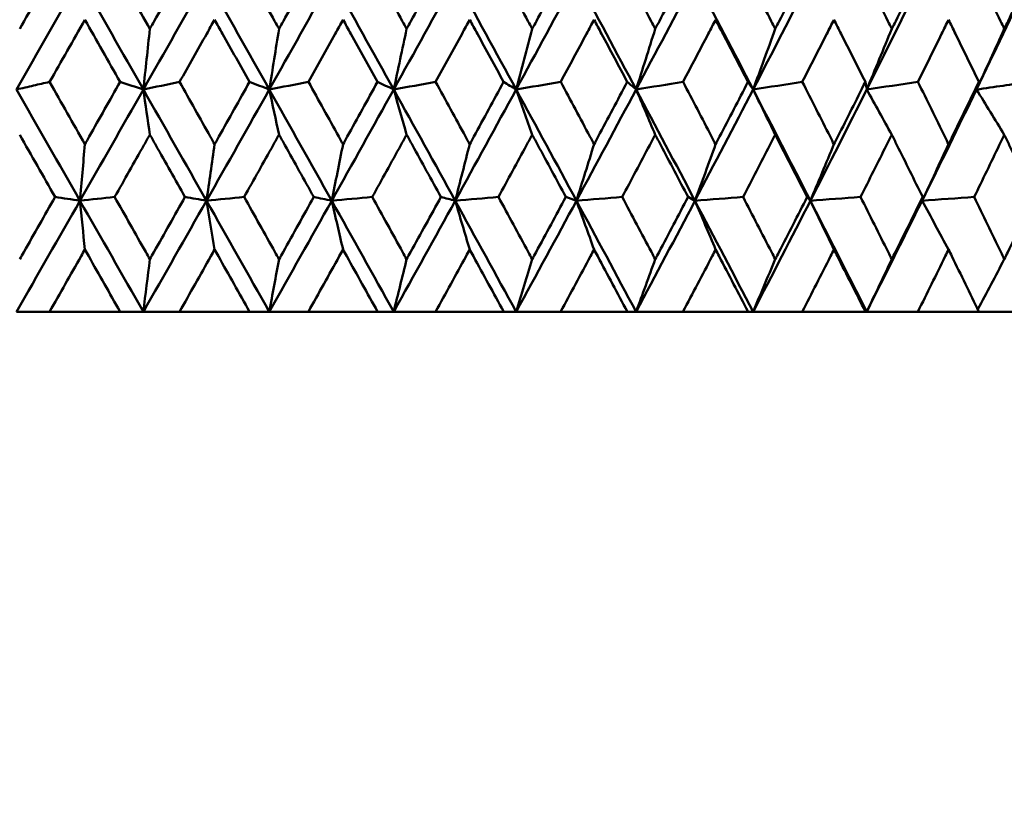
# Model space of a CAD drawing. Header units: millimetres. Extents: x 123 to 2417, y 726 to 3130.
# Tile 123 of 244: x 1198.69 to 1208.16, y 803.57 to 811.12. Entities that reach past the tile are written whole.
import ezdxf

# ---------------------------------------------------------------- set-up
doc = ezdxf.new("R2010")
doc.units = ezdxf.units.MM
doc.header["$LTSCALE"] = 12
doc.layers.add('Widoczne (ISO)', color=7, linetype='Continuous', lineweight=50)

msp = doc.modelspace()

# ---------------------------------------------------------------- linework, layer by layer
at = {"layer": 'Widoczne (ISO)'}
for p, q in [((1204.044, 809.3828), (1203.9419, 809.4192)), ((1198.9811, 808.3166), (1198.6629, 808.3166)), ((1198.9811, 808.3166), (1199.6597, 808.3166)), ((1199.8825, 808.3166), (1199.6597, 808.3166)), ((1200.2302, 808.3166), (1199.8825, 808.3166)), ((1200.2302, 808.3166), (1200.9034, 808.3166)), ((1201.0925, 808.3166), (1200.9034, 808.3166)), ((1201.4682, 808.3166), (1201.0925, 808.3166)), ((1201.4682, 808.3166), (1202.1334, 808.3166)), ((1202.288, 808.3166), (1202.1334, 808.3166)), ((1202.6903, 808.3166), (1202.288, 808.3166)), ((1202.6903, 808.3166), (1203.3448, 808.3166)), ((1203.4644, 808.3166), (1203.3448, 808.3166)), ((1203.8916, 808.3166), (1203.4644, 808.3166)), ((1203.8916, 808.3166), (1204.533, 808.3166)), ((1204.617, 808.3166), (1204.533, 808.3166)), ((1205.0676, 808.3166), (1204.617, 808.3166)), ((1205.0676, 808.3166), (1205.6931, 808.3166)), ((1205.7412, 808.3166), (1205.6931, 808.3166)), ((1206.2134, 808.3166), (1205.7412, 808.3166)), ((1206.2134, 808.3166), (1206.8207, 808.3166)), ((1206.8327, 808.3166), (1206.8207, 808.3166)), ((1207.3245, 808.3166), (1206.8327, 808.3166)), ((1207.3245, 808.3166), (1207.9112, 808.3166)), ((1208.3967, 808.3166), (1207.9112, 808.3166))]:
    msp.add_line(p, q, dxfattribs=at)
msp.add_circle((1197.4385, 776.3166), 50, dxfattribs=at)
for points in [[(1198.6943, 811.0331), (1198.8071, 811.2325), (1198.9197, 811.4318), (1199.0322, 811.6311)], [(1199.6088, 811.6311), (1199.721, 811.4318), (1199.8331, 811.2324), (1199.9452, 811.0331)], [(1198.663, 810.4515), (1198.8669, 810.8082), (1199.0706, 811.1649), (1199.2739, 811.5216)], [(1199.8827, 810.4515), (1199.68, 810.8082), (1199.477, 811.1649), (1199.2739, 811.5216)], [(1199.8827, 810.4515), (1200.0854, 810.8082), (1200.2877, 811.1649), (1200.4893, 811.5216)], [(1201.0927, 810.4515), (1200.892, 810.8082), (1200.6909, 811.1649), (1200.4893, 811.5216)], [(1201.0927, 810.4515), (1201.2934, 810.8082), (1201.4935, 811.1649), (1201.6928, 811.5216)], [(1202.2882, 810.4515), (1202.0904, 810.8082), (1201.8919, 811.1649), (1201.6928, 811.5216)], [(1202.2882, 810.4515), (1202.4862, 810.8082), (1202.6833, 811.1649), (1202.8795, 811.5216)], [(1203.4647, 810.4515), (1203.2704, 810.8082), (1203.0754, 811.1649), (1202.8795, 811.5216)], [(1203.4647, 810.4515), (1203.6591, 810.8082), (1203.8524, 811.1649), (1204.0447, 811.5216)], [(1204.6173, 810.4515), (1204.4275, 810.8082), (1204.2366, 811.1649), (1204.0447, 811.5216)], [(1204.6173, 810.4515), (1204.8074, 810.8082), (1204.9963, 811.1649), (1205.1838, 811.5216)], [(1205.7416, 810.4515), (1205.5569, 810.8082), (1205.3709, 811.1649), (1205.1838, 811.5216)], [(1205.7416, 810.4515), (1205.9267, 810.8082), (1206.1102, 811.1649), (1206.2923, 811.5216)], [(1206.8332, 810.4515), (1207.0124, 810.8082), (1207.19, 811.1649), (1207.3659, 811.5216)], [(1207.8877, 810.4515), (1208.0604, 810.8082), (1208.2313, 811.1649), (1208.4004, 811.5216)], [(1199.3207, 811.1219), (1199.2079, 810.9227), (1199.095, 810.7235), (1198.9821, 810.5243)], [(1199.6588, 810.5243), (1199.5462, 810.7235), (1199.4335, 810.9227), (1199.3207, 811.1219)], [(1199.9452, 811.0331), (1199.9244, 810.8388), (1199.9036, 810.6449), (1199.8827, 810.4515)], [(1201.1862, 811.0331), (1201.1551, 810.8388), (1201.1239, 810.6449), (1201.0927, 810.4515)], [(1202.4123, 811.0331), (1202.3711, 810.8388), (1202.3297, 810.6449), (1202.2882, 810.4515)], [(1203.6189, 811.0331), (1203.5677, 810.8388), (1203.5162, 810.6449), (1203.4647, 810.4515)], [(1204.801, 811.0331), (1204.74, 810.8388), (1204.6788, 810.6449), (1204.6173, 810.4515)], [(1205.9541, 811.0331), (1205.8835, 810.8388), (1205.8127, 810.6449), (1205.7416, 810.4515)], [(1207.0736, 811.0331), (1206.9938, 810.8388), (1206.9136, 810.6449), (1206.8332, 810.4515)], [(1208.1551, 811.0331), (1208.0663, 810.8388), (1207.9771, 810.6449), (1207.8877, 810.4515)], [(1198.9821, 810.5243), (1199.095, 810.3247), (1199.2078, 810.1251), (1199.3207, 809.9255)], [(1199.8827, 810.4515), (1199.808, 810.4758), (1199.7334, 810.5), (1199.6588, 810.5243)], [(1199.8827, 810.4515), (1199.9988, 810.4758), (1200.1149, 810.5), (1200.2311, 810.5243)], [(1201.0927, 810.4515), (1201.0293, 810.4758), (1200.9659, 810.5), (1200.9025, 810.5243)], [(1201.0927, 810.4515), (1201.2181, 810.4758), (1201.3436, 810.5), (1201.4691, 810.5243)], [(1202.2882, 810.4515), (1202.2363, 810.4758), (1202.1844, 810.5), (1202.1325, 810.5243)], [(1202.2882, 810.4515), (1202.4225, 810.4758), (1202.5569, 810.5), (1202.6912, 810.5243)], [(1203.4647, 810.4515), (1203.4244, 810.4758), (1203.3842, 810.5), (1203.3439, 810.5243)], [(1203.4647, 810.4515), (1203.6073, 810.4758), (1203.7499, 810.5), (1203.8925, 810.5243)], [(1204.6173, 810.4515), (1204.5889, 810.4758), (1204.5605, 810.5), (1204.5321, 810.5243)], [(1204.6173, 810.4515), (1204.7677, 810.4758), (1204.9181, 810.5), (1205.0684, 810.5243)], [(1205.7416, 810.4515), (1205.7252, 810.4758), (1205.7087, 810.5), (1205.6923, 810.5243)], [(1205.7416, 810.4515), (1205.8992, 810.4758), (1206.0567, 810.5), (1206.2142, 810.5243)], [(1206.8332, 810.4515), (1206.8288, 810.4758), (1206.8243, 810.5), (1206.8199, 810.5243)], [(1206.8332, 810.4515), (1206.9972, 810.4758), (1207.1613, 810.5), (1207.3254, 810.5243)], [(1207.8877, 810.4515), (1207.8953, 810.4758), (1207.9029, 810.5), (1207.9104, 810.5243)], [(1207.8877, 810.4515), (1208.0576, 810.4758), (1208.2275, 810.5), (1208.3975, 810.5243)], [(1199.2737, 809.3828), (1199.0703, 809.7389), (1198.8667, 810.0952), (1198.663, 810.4515)], [(1199.2737, 809.3828), (1199.4771, 809.7389), (1199.6801, 810.0952), (1199.8827, 810.4515)], [(1199.9452, 810.0174), (1199.9244, 810.1623), (1199.9035, 810.307), (1199.8827, 810.4515)], [(1200.489, 809.3828), (1200.2872, 809.7389), (1200.0851, 810.0952), (1199.8827, 810.4515)], [(1200.489, 809.3828), (1200.6909, 809.7389), (1200.8921, 810.0952), (1201.0927, 810.4515)], [(1201.1862, 810.0174), (1201.155, 810.1623), (1201.1239, 810.307), (1201.0927, 810.4515)], [(1201.6924, 809.3828), (1201.493, 809.7389), (1201.2931, 810.0952), (1201.0927, 810.4515)], [(1201.6924, 809.3828), (1201.8918, 809.7389), (1202.0905, 810.0952), (1202.2882, 810.4515)], [(1202.4123, 810.0174), (1202.371, 810.1623), (1202.3296, 810.307), (1202.2882, 810.4515)], [(1202.8789, 809.3828), (1202.6827, 809.7389), (1202.4858, 810.0952), (1202.2882, 810.4515)], [(1202.8789, 809.3828), (1203.0752, 809.7389), (1203.2705, 810.0952), (1203.4647, 810.4515)], [(1203.6189, 810.0174), (1203.5675, 810.1623), (1203.5161, 810.307), (1203.4647, 810.4515)], [(1204.044, 809.3828), (1203.8518, 809.7389), (1203.6587, 810.0952), (1203.4647, 810.4515)], [(1204.044, 809.3828), (1204.2363, 809.7389), (1204.4274, 810.0952), (1204.6173, 810.4515)], [(1204.801, 810.0174), (1204.7399, 810.1623), (1204.6786, 810.307), (1204.6173, 810.4515)], [(1205.183, 809.3828), (1204.9955, 809.7389), (1204.807, 810.0952), (1204.6173, 810.4515)], [(1205.183, 809.3828), (1205.3706, 809.7389), (1205.5568, 810.0952), (1205.7416, 810.4515)], [(1205.9541, 810.0174), (1205.8834, 810.1623), (1205.8125, 810.307), (1205.7416, 810.4515)], [(1206.2915, 809.3828), (1206.1095, 809.7389), (1205.9262, 810.0952), (1205.7416, 810.4515)], [(1206.2915, 809.3828), (1206.4736, 809.7389), (1206.6542, 810.0952), (1206.8332, 810.4515)], [(1207.0736, 810.0174), (1206.9936, 810.1623), (1206.9134, 810.307), (1206.8332, 810.4515)], [(1207.365, 809.3828), (1207.5409, 809.7389), (1207.7152, 810.0952), (1207.8877, 810.4515)], [(1208.1551, 810.0174), (1208.066, 810.1623), (1207.9769, 810.307), (1207.8877, 810.4515)], [(1199.0341, 809.4192), (1198.9209, 809.6186), (1198.8076, 809.818), (1198.6943, 810.0174)], [(1199.3207, 809.9255), (1199.3051, 809.7441), (1199.2894, 809.5633), (1199.2737, 809.3828)], [(1200.5672, 809.9255), (1200.5412, 809.7441), (1200.5152, 809.5633), (1200.489, 809.3828)], [(1201.8014, 809.9255), (1201.7652, 809.7441), (1201.7288, 809.5633), (1201.6924, 809.3828)], [(1203.0184, 809.9255), (1202.972, 809.7441), (1202.9255, 809.5633), (1202.8789, 809.3828)], [(1204.2133, 809.9255), (1204.157, 809.7441), (1204.1006, 809.5633), (1204.044, 809.3828)], [(1205.3815, 809.9255), (1205.3155, 809.7441), (1205.2494, 809.5633), (1205.183, 809.3828)], [(1206.5183, 809.9255), (1206.4429, 809.7441), (1206.3673, 809.5633), (1206.2915, 809.3828)], [(1207.6194, 809.9255), (1207.5348, 809.7441), (1207.45, 809.5633), (1207.365, 809.3828)], [(1198.6629, 808.3166), (1198.8669, 808.6718), (1199.0705, 809.0272), (1199.2737, 809.3828)], [(1199.2737, 809.3828), (1199.1938, 809.3949), (1199.1139, 809.4071), (1199.0341, 809.4192)], [(1199.2737, 809.3828), (1199.3848, 809.3949), (1199.4959, 809.4071), (1199.6069, 809.4192)], [(1199.8825, 808.3166), (1199.6798, 808.6718), (1199.4768, 809.0272), (1199.2737, 809.3828)], [(1199.3207, 808.9142), (1199.305, 809.0707), (1199.2894, 809.2269), (1199.2737, 809.3828)], [(1199.8825, 808.3166), (1200.0853, 808.6718), (1200.2875, 809.0272), (1200.489, 809.3828)], [(1200.489, 809.3828), (1200.4203, 809.3949), (1200.3515, 809.4071), (1200.2827, 809.4192)], [(1200.489, 809.3828), (1200.6097, 809.3949), (1200.7304, 809.4071), (1200.8511, 809.4192)], [(1201.0925, 808.3166), (1200.8917, 808.6718), (1200.6906, 809.0272), (1200.489, 809.3828)], [(1200.5672, 808.9142), (1200.5412, 809.0707), (1200.5151, 809.2269), (1200.489, 809.3828)], [(1201.0925, 808.3166), (1201.2932, 808.6718), (1201.4932, 809.0272), (1201.6924, 809.3828)], [(1201.6924, 809.3828), (1201.635, 809.3949), (1201.5776, 809.4071), (1201.5202, 809.4192)], [(1201.6924, 809.3828), (1201.8222, 809.3949), (1201.9519, 809.4071), (1202.0817, 809.4192)], [(1202.288, 808.3166), (1202.0901, 808.6718), (1201.8915, 809.0272), (1201.6924, 809.3828)], [(1201.8014, 808.9142), (1201.7651, 809.0707), (1201.7288, 809.2269), (1201.6924, 809.3828)], [(1202.288, 808.3166), (1202.4859, 808.6718), (1202.6829, 809.0272), (1202.8789, 809.3828)], [(1202.8789, 809.3828), (1202.8331, 809.3949), (1202.7873, 809.4071), (1202.7415, 809.4192)], [(1202.8789, 809.3828), (1203.0173, 809.3949), (1203.1557, 809.4071), (1203.2941, 809.4192)], [(1203.4644, 808.3166), (1203.27, 808.6718), (1203.0748, 809.0272), (1202.8789, 809.3828)], [(1203.0184, 808.9142), (1202.9719, 809.0707), (1202.9255, 809.2269), (1202.8789, 809.3828)], [(1203.4644, 808.3166), (1203.6587, 808.6718), (1203.852, 809.0272), (1204.044, 809.3828)], [(1204.044, 809.3828), (1204.1904, 809.3949), (1204.3369, 809.4071), (1204.4833, 809.4192)], [(1204.617, 808.3166), (1204.427, 808.6718), (1204.2359, 809.0272), (1204.044, 809.3828)], [(1204.2133, 808.9142), (1204.1569, 809.0707), (1204.1005, 809.2269), (1204.044, 809.3828)], [(1204.617, 808.3166), (1204.807, 808.6718), (1204.9957, 809.0272), (1205.183, 809.3828)], [(1205.183, 809.3828), (1205.1609, 809.3949), (1205.1388, 809.4071), (1205.1166, 809.4192)], [(1205.183, 809.3828), (1205.3369, 809.3949), (1205.4908, 809.4071), (1205.6447, 809.4192)], [(1205.7412, 808.3166), (1205.5563, 808.6718), (1205.3702, 809.0272), (1205.183, 809.3828)], [(1205.3815, 808.9142), (1205.3154, 809.0707), (1205.2493, 809.2269), (1205.183, 809.3828)], [(1205.7412, 808.3166), (1205.9261, 808.6718), (1206.1096, 809.0272), (1206.2915, 809.3828)], [(1206.2915, 809.3828), (1206.2813, 809.3949), (1206.2712, 809.4071), (1206.261, 809.4192)], [(1206.2915, 809.3828), (1206.4522, 809.3949), (1206.613, 809.4071), (1206.7738, 809.4192)], [(1206.8327, 808.3166), (1206.6537, 808.6718), (1206.4732, 809.0272), (1206.2915, 809.3828)], [(1206.5183, 808.9142), (1206.4428, 809.0707), (1206.3672, 809.2269), (1206.2915, 809.3828)], [(1206.8327, 808.3166), (1207.0118, 808.6718), (1207.1892, 809.0272), (1207.365, 809.3828)], [(1207.365, 809.3828), (1207.532, 809.3949), (1207.699, 809.4071), (1207.866, 809.4192)], [(1207.365, 809.3828), (1207.3669, 809.3949), (1207.3688, 809.4071), (1207.3707, 809.4192)], [(1207.6194, 808.9142), (1207.5347, 809.0707), (1207.4499, 809.2269), (1207.365, 809.3828)], [(1199.9452, 808.8208), (1199.9244, 808.6523), (1199.9035, 808.4842), (1199.8825, 808.3166)], [(1201.1862, 808.8208), (1201.155, 808.6523), (1201.1238, 808.4842), (1201.0925, 808.3166)], [(1202.4123, 808.8208), (1202.371, 808.6523), (1202.3295, 808.4842), (1202.288, 808.3166)], [(1203.6189, 808.8208), (1203.5675, 808.6523), (1203.516, 808.4842), (1203.4644, 808.3166)], [(1204.801, 808.8208), (1204.7398, 808.6523), (1204.6785, 808.4842), (1204.617, 808.3166)], [(1205.9541, 808.8208), (1205.8833, 808.6523), (1205.8124, 808.4842), (1205.7412, 808.3166)], [(1207.0736, 808.8208), (1206.9935, 808.6523), (1206.9132, 808.4842), (1206.8327, 808.3166)], [(1208.1551, 808.8208), (1208.0702, 808.6602), (1207.9851, 808.5), (1207.8998, 808.3402)]]:
    msp.add_open_spline(points, degree=3, dxfattribs=at)
for points, knots in [([(1199.9452, 811.0331), (1199.9594, 811.0584), (1199.9736, 811.0837), (1200.0856, 811.283), (1200.1833, 811.4571), (1200.2809, 811.6311)], [0.06686277, 0.06686277, 0.06686277, 0.06686277, 0.07557848, 0.07557848, 0.13558897, 0.13558897, 0.13558897, 0.13558897]), ([(1200.8529, 811.6311), (1200.95, 811.4571), (1201.047, 811.2831), (1201.158, 811.0838), (1201.1721, 811.0584), (1201.1862, 811.0331)], [0.01556037, 0.01556037, 0.01556037, 0.01556037, 0.07555527, 0.07555527, 0.08428623, 0.08428623, 0.08428623, 0.08428623]), ([(1201.1862, 811.0331), (1201.2002, 811.0584), (1201.2143, 811.0837), (1201.3252, 811.283), (1201.4218, 811.4571), (1201.5183, 811.6311)], [0.06686277, 0.06686277, 0.06686277, 0.06686277, 0.07557848, 0.07557848, 0.13558897, 0.13558897, 0.13558897, 0.13558897]), ([(1202.0836, 811.6311), (1202.1794, 811.4571), (1202.2751, 811.2831), (1202.3845, 811.0838), (1202.3984, 811.0584), (1202.4123, 811.0331)], [0.01556037, 0.01556037, 0.01556037, 0.01556037, 0.07555527, 0.07555527, 0.08428623, 0.08428623, 0.08428623, 0.08428623]), ([(1202.4123, 811.0331), (1202.4262, 811.0584), (1202.4401, 811.0837), (1202.5494, 811.283), (1202.6446, 811.4571), (1202.7397, 811.6311)], [0.06686277, 0.06686277, 0.06686277, 0.06686277, 0.07557848, 0.07557848, 0.13558897, 0.13558897, 0.13558897, 0.13558897]), ([(1203.2959, 811.6311), (1203.3901, 811.4571), (1203.4841, 811.2831), (1203.5916, 811.0838), (1203.6052, 811.0584), (1203.6189, 811.0331)], [0.01556037, 0.01556037, 0.01556037, 0.01556037, 0.07555527, 0.07555527, 0.08428623, 0.08428623, 0.08428623, 0.08428623]), ([(1203.6189, 811.0331), (1203.6325, 811.0584), (1203.6461, 811.0837), (1203.7534, 811.283), (1203.8469, 811.4571), (1203.9401, 811.6311)], [0.06686277, 0.06686277, 0.06686277, 0.06686277, 0.07557848, 0.07557848, 0.13558897, 0.13558897, 0.13558897, 0.13558897]), ([(1204.4851, 811.6311), (1204.5773, 811.4571), (1204.6693, 811.2831), (1204.7743, 811.0838), (1204.7877, 811.0584), (1204.801, 811.0331)], [0.01556037, 0.01556037, 0.01556037, 0.01556037, 0.07555527, 0.07555527, 0.08428623, 0.08428623, 0.08428623, 0.08428623]), ([(1204.801, 811.0331), (1204.8143, 811.0584), (1204.8277, 811.0837), (1204.9326, 811.283), (1205.0239, 811.4571), (1205.1149, 811.6311)], [0.06686277, 0.06686277, 0.06686277, 0.06686277, 0.07557848, 0.07557848, 0.13558897, 0.13558897, 0.13558897, 0.13558897]), ([(1205.6464, 811.6311), (1205.7363, 811.4571), (1205.8259, 811.2831), (1205.9281, 811.0838), (1205.9411, 811.0584), (1205.9541, 811.0331)], [0.01556037, 0.01556037, 0.01556037, 0.01556037, 0.07555527, 0.07555527, 0.08428623, 0.08428623, 0.08428623, 0.08428623]), ([(1205.9541, 811.0331), (1205.9671, 811.0584), (1205.98, 811.0837), (1206.0821, 811.283), (1206.1709, 811.4571), (1206.2594, 811.6311)], [0.06686277, 0.06686277, 0.06686277, 0.06686277, 0.07557848, 0.07557848, 0.13558897, 0.13558897, 0.13558897, 0.13558897]), ([(1206.7754, 811.6311), (1206.8626, 811.4571), (1206.9494, 811.2831), (1207.0485, 811.0838), (1207.061, 811.0584), (1207.0736, 811.0331)], [0.01556037, 0.01556037, 0.01556037, 0.01556037, 0.07555527, 0.07555527, 0.08428623, 0.08428623, 0.08428623, 0.08428623]), ([(1207.0736, 811.0331), (1207.0862, 811.0584), (1207.0987, 811.0837), (1207.1975, 811.283), (1207.2835, 811.4571), (1207.369, 811.6311)], [0.06686277, 0.06686277, 0.06686277, 0.06686277, 0.07557848, 0.07557848, 0.13558897, 0.13558897, 0.13558897, 0.13558897]), ([(1207.8676, 811.6311), (1207.9516, 811.4571), (1208.0354, 811.2831), (1208.1308, 811.0838), (1208.143, 811.0584), (1208.1551, 811.0331)], [0.01556037, 0.01556037, 0.01556037, 0.01556037, 0.07555527, 0.07555527, 0.08428623, 0.08428623, 0.08428623, 0.08428623]), ([(1208.1551, 811.0331), (1208.1672, 811.0584), (1208.1792, 811.0837), (1208.2745, 811.283), (1208.3572, 811.4571), (1208.4395, 811.6311)], [0.06686277, 0.06686277, 0.06686277, 0.06686277, 0.07557848, 0.07557848, 0.13558897, 0.13558897, 0.13558897, 0.13558897]), ([(1200.5672, 811.1219), (1200.5419, 811.0768), (1200.5165, 811.0317), (1200.4046, 810.8325), (1200.3179, 810.6784), (1200.2311, 810.5243)], [0.04598621, 0.04598621, 0.04598621, 0.04598621, 0.06155279, 0.06155279, 0.11473062, 0.11473062, 0.11473062, 0.11473062]), ([(1200.9025, 810.5243), (1200.8161, 810.6784), (1200.7297, 810.8325), (1200.6179, 811.0316), (1200.5926, 811.0768), (1200.5672, 811.1219)], [0.00838421, 0.00838421, 0.00838421, 0.00838421, 0.06155515, 0.06155515, 0.07712864, 0.07712864, 0.07712864, 0.07712864]), ([(1201.8014, 811.1219), (1201.7764, 811.0768), (1201.7513, 811.0317), (1201.6407, 810.8325), (1201.5549, 810.6784), (1201.4691, 810.5243)], [0.04598621, 0.04598621, 0.04598621, 0.04598621, 0.06155279, 0.06155279, 0.11473062, 0.11473062, 0.11473062, 0.11473062]), ([(1202.1325, 810.5243), (1202.0473, 810.6784), (1201.9619, 810.8325), (1201.8515, 811.0316), (1201.8264, 811.0768), (1201.8014, 811.1219)], [0.00838421, 0.00838421, 0.00838421, 0.00838421, 0.06155515, 0.06155515, 0.07712864, 0.07712864, 0.07712864, 0.07712864]), ([(1203.0184, 811.1219), (1202.9937, 811.0768), (1202.9691, 811.0317), (1202.8602, 810.8325), (1202.7757, 810.6784), (1202.6912, 810.5243)], [0.04598621, 0.04598621, 0.04598621, 0.04598621, 0.06155279, 0.06155279, 0.11473062, 0.11473062, 0.11473062, 0.11473062]), ([(1203.3439, 810.5243), (1203.2602, 810.6784), (1203.1763, 810.8325), (1203.0676, 811.0316), (1203.043, 811.0768), (1203.0184, 811.1219)], [0.00838421, 0.00838421, 0.00838421, 0.00838421, 0.06155515, 0.06155515, 0.07712864, 0.07712864, 0.07712864, 0.07712864]), ([(1204.2133, 811.1219), (1204.1892, 811.0768), (1204.165, 811.0317), (1204.0583, 810.8325), (1203.9755, 810.6784), (1203.8925, 810.5243)], [0.04598621, 0.04598621, 0.04598621, 0.04598621, 0.06155279, 0.06155279, 0.11473062, 0.11473062, 0.11473062, 0.11473062]), ([(1204.5321, 810.5243), (1204.4501, 810.6784), (1204.368, 810.8325), (1204.2616, 811.0316), (1204.2374, 811.0768), (1204.2133, 811.1219)], [0.00838421, 0.00838421, 0.00838421, 0.00838421, 0.06155515, 0.06155515, 0.07712864, 0.07712864, 0.07712864, 0.07712864]), ([(1205.3815, 811.1219), (1205.3579, 811.0768), (1205.3344, 811.0317), (1205.2302, 810.8325), (1205.1494, 810.6784), (1205.0684, 810.5243)], [0.04598621, 0.04598621, 0.04598621, 0.04598621, 0.06155279, 0.06155279, 0.11473062, 0.11473062, 0.11473062, 0.11473062]), ([(1205.6923, 810.5243), (1205.6124, 810.6784), (1205.5324, 810.8325), (1205.4286, 811.0316), (1205.405, 811.0768), (1205.3815, 811.1219)], [0.00838421, 0.00838421, 0.00838421, 0.00838421, 0.06155515, 0.06155515, 0.07712864, 0.07712864, 0.07712864, 0.07712864]), ([(1206.5183, 811.1219), (1206.4955, 811.0768), (1206.4726, 811.0317), (1206.3715, 810.8325), (1206.293, 810.6784), (1206.2142, 810.5243)], [0.04598621, 0.04598621, 0.04598621, 0.04598621, 0.06155279, 0.06155279, 0.11473062, 0.11473062, 0.11473062, 0.11473062]), ([(1206.8199, 810.5243), (1206.7425, 810.6784), (1206.6648, 810.8325), (1206.5641, 811.0316), (1206.5412, 811.0768), (1206.5183, 811.1219)], [0.00838421, 0.00838421, 0.00838421, 0.00838421, 0.06155515, 0.06155515, 0.07712864, 0.07712864, 0.07712864, 0.07712864]), ([(1207.6194, 811.1219), (1207.5973, 811.0768), (1207.5752, 811.0317), (1207.4774, 810.8325), (1207.4015, 810.6784), (1207.3254, 810.5243)], [0.04598621, 0.04598621, 0.04598621, 0.04598621, 0.06155279, 0.06155279, 0.11473062, 0.11473062, 0.11473062, 0.11473062]), ([(1207.9104, 810.5243), (1207.8358, 810.6784), (1207.7608, 810.8325), (1207.6635, 811.0316), (1207.6415, 811.0768), (1207.6194, 811.1219)], [0.00838421, 0.00838421, 0.00838421, 0.00838421, 0.06155515, 0.06155515, 0.07712864, 0.07712864, 0.07712864, 0.07712864]), ([(1198.663, 810.4515), (1198.7181, 810.4641), (1198.7732, 810.4766), (1198.8796, 810.5009), (1198.9308, 810.5126), (1198.9821, 810.5243)], [-0.06002492, -0.06002492, -0.06002492, -0.06002492, -0.03000879, -0.03000879, -0.00210552, -0.00210552, -0.00210552, -0.00210552]), ([(1199.3207, 809.9255), (1199.3345, 809.9499), (1199.3484, 809.9744), (1199.4612, 810.174), (1199.56, 810.3492), (1199.6588, 810.5243)], [0.06241522, 0.06241522, 0.06241522, 0.06241522, 0.0708546, 0.0708546, 0.13127416, 0.13127416, 0.13127416, 0.13127416]), ([(1200.2311, 810.5243), (1200.3295, 810.3492), (1200.4278, 810.1741), (1200.5397, 809.9745), (1200.5535, 809.95), (1200.5672, 809.9255)], [0.01044349, 0.01044349, 0.01044349, 0.01044349, 0.07085106, 0.07085106, 0.07930241, 0.07930241, 0.07930241, 0.07930241]), ([(1200.5672, 809.9255), (1200.5809, 809.9499), (1200.5947, 809.9744), (1200.7066, 810.174), (1200.8046, 810.3492), (1200.9025, 810.5243)], [0.06241522, 0.06241522, 0.06241522, 0.06241522, 0.0708546, 0.0708546, 0.13127416, 0.13127416, 0.13127416, 0.13127416]), ([(1201.4691, 810.5243), (1201.5664, 810.3492), (1201.6636, 810.1741), (1201.7742, 809.9745), (1201.7878, 809.95), (1201.8014, 809.9255)], [0.01044349, 0.01044349, 0.01044349, 0.01044349, 0.07085106, 0.07085106, 0.07930241, 0.07930241, 0.07930241, 0.07930241]), ([(1201.8014, 809.9255), (1201.815, 809.9499), (1201.8285, 809.9744), (1201.9391, 810.174), (1202.0359, 810.3492), (1202.1325, 810.5243)], [0.06241522, 0.06241522, 0.06241522, 0.06241522, 0.0708546, 0.0708546, 0.13127416, 0.13127416, 0.13127416, 0.13127416]), ([(1202.6912, 810.5243), (1202.787, 810.3492), (1202.8827, 810.1741), (1202.9916, 809.9745), (1203.005, 809.95), (1203.0184, 809.9255)], [0.01044349, 0.01044349, 0.01044349, 0.01044349, 0.07085106, 0.07085106, 0.07930241, 0.07930241, 0.07930241, 0.07930241]), ([(1203.0184, 809.9255), (1203.0317, 809.9499), (1203.045, 809.9744), (1203.1538, 810.174), (1203.249, 810.3492), (1203.3439, 810.5243)], [0.06241522, 0.06241522, 0.06241522, 0.06241522, 0.0708546, 0.0708546, 0.13127416, 0.13127416, 0.13127416, 0.13127416]), ([(1203.8925, 810.5243), (1203.9866, 810.3492), (1204.0804, 810.1741), (1204.1871, 809.9745), (1204.2002, 809.95), (1204.2133, 809.9255)], [0.01044349, 0.01044349, 0.01044349, 0.01044349, 0.07085106, 0.07085106, 0.07930241, 0.07930241, 0.07930241, 0.07930241]), ([(1204.2133, 809.9255), (1204.2264, 809.9499), (1204.2394, 809.9744), (1204.346, 810.174), (1204.4392, 810.3492), (1204.5321, 810.5243)], [0.06241522, 0.06241522, 0.06241522, 0.06241522, 0.0708546, 0.0708546, 0.13127416, 0.13127416, 0.13127416, 0.13127416]), ([(1205.0684, 810.5243), (1205.1603, 810.3492), (1205.2518, 810.1741), (1205.356, 809.9745), (1205.3687, 809.95), (1205.3815, 809.9255)], [0.01044349, 0.01044349, 0.01044349, 0.01044349, 0.07085106, 0.07085106, 0.07930241, 0.07930241, 0.07930241, 0.07930241]), ([(1205.3815, 809.9255), (1205.3942, 809.9499), (1205.407, 809.9744), (1205.5109, 810.174), (1205.6018, 810.3492), (1205.6923, 810.5243)], [0.06241522, 0.06241522, 0.06241522, 0.06241522, 0.0708546, 0.0708546, 0.13127416, 0.13127416, 0.13127416, 0.13127416]), ([(1206.2142, 810.5243), (1206.3035, 810.3492), (1206.3925, 810.1741), (1206.4935, 809.9745), (1206.5059, 809.95), (1206.5183, 809.9255)], [0.01044349, 0.01044349, 0.01044349, 0.01044349, 0.07085106, 0.07085106, 0.07930241, 0.07930241, 0.07930241, 0.07930241]), ([(1206.5183, 809.9255), (1206.5307, 809.9499), (1206.5431, 809.9744), (1206.644, 810.174), (1206.7321, 810.3492), (1206.8199, 810.5243)], [0.06241522, 0.06241522, 0.06241522, 0.06241522, 0.0708546, 0.0708546, 0.13127416, 0.13127416, 0.13127416, 0.13127416]), ([(1207.3254, 810.5243), (1207.4117, 810.3492), (1207.4977, 810.1741), (1207.5954, 809.9745), (1207.6074, 809.95), (1207.6194, 809.9255)], [0.01044349, 0.01044349, 0.01044349, 0.01044349, 0.07085106, 0.07085106, 0.07930241, 0.07930241, 0.07930241, 0.07930241]), ([(1207.6194, 809.9255), (1207.6313, 809.9499), (1207.6433, 809.9744), (1207.7407, 810.174), (1207.8258, 810.3492), (1207.9104, 810.5243)], [0.06241522, 0.06241522, 0.06241522, 0.06241522, 0.0708546, 0.0708546, 0.13127416, 0.13127416, 0.13127416, 0.13127416]), ([(1199.9452, 810.0174), (1199.9263, 809.984), (1199.9074, 809.9505), (1199.7948, 809.7511), (1199.7009, 809.5851), (1199.6069, 809.4192)], [0.04993807, 0.04993807, 0.04993807, 0.04993807, 0.0614821, 0.0614821, 0.11877783, 0.11877783, 0.11877783, 0.11877783]), ([(1200.2827, 809.4192), (1200.1892, 809.5851), (1200.0956, 809.7511), (1199.983, 809.9505), (1199.9641, 809.984), (1199.9452, 810.0174)], [0.00418374, 0.00418374, 0.00418374, 0.00418374, 0.06147247, 0.06147247, 0.07302352, 0.07302352, 0.07302352, 0.07302352]), ([(1201.1862, 810.0174), (1201.1675, 809.984), (1201.1488, 809.9505), (1201.0372, 809.7511), (1200.9442, 809.5851), (1200.8511, 809.4192)], [0.04993807, 0.04993807, 0.04993807, 0.04993807, 0.0614821, 0.0614821, 0.11877783, 0.11877783, 0.11877783, 0.11877783]), ([(1201.5202, 809.4192), (1201.4276, 809.5851), (1201.335, 809.7511), (1201.2236, 809.9505), (1201.2049, 809.984), (1201.1862, 810.0174)], [0.00418374, 0.00418374, 0.00418374, 0.00418374, 0.06147247, 0.06147247, 0.07302352, 0.07302352, 0.07302352, 0.07302352]), ([(1202.4123, 810.0174), (1202.3939, 809.984), (1202.3755, 809.9505), (1202.2654, 809.7511), (1202.1737, 809.5851), (1202.0817, 809.4192)], [0.04993807, 0.04993807, 0.04993807, 0.04993807, 0.0614821, 0.0614821, 0.11877783, 0.11877783, 0.11877783, 0.11877783]), ([(1202.7415, 809.4192), (1202.6504, 809.5851), (1202.5591, 809.7511), (1202.4492, 809.9505), (1202.4308, 809.984), (1202.4123, 810.0174)], [0.00418374, 0.00418374, 0.00418374, 0.00418374, 0.06147247, 0.06147247, 0.07302352, 0.07302352, 0.07302352, 0.07302352]), ([(1203.6189, 810.0174), (1203.6008, 809.984), (1203.5827, 809.9505), (1203.4746, 809.7511), (1203.3844, 809.5851), (1203.2941, 809.4192)], [0.04993807, 0.04993807, 0.04993807, 0.04993807, 0.0614821, 0.0614821, 0.11877783, 0.11877783, 0.11877783, 0.11877783]), ([(1203.9419, 809.4192), (1203.8525, 809.5851), (1203.7629, 809.7511), (1203.6551, 809.9505), (1203.637, 809.984), (1203.6189, 810.0174)], [0.00418374, 0.00418374, 0.00418374, 0.00418374, 0.06147247, 0.06147247, 0.07302352, 0.07302352, 0.07302352, 0.07302352]), ([(1204.801, 810.0174), (1204.7833, 809.984), (1204.7656, 809.9505), (1204.66, 809.7511), (1204.5718, 809.5851), (1204.4833, 809.4192)], [0.04993807, 0.04993807, 0.04993807, 0.04993807, 0.0614821, 0.0614821, 0.11877783, 0.11877783, 0.11877783, 0.11877783]), ([(1205.1166, 809.4192), (1205.0294, 809.5851), (1204.9419, 809.7511), (1204.8364, 809.9505), (1204.8187, 809.984), (1204.801, 810.0174)], [0.00418374, 0.00418374, 0.00418374, 0.00418374, 0.06147247, 0.06147247, 0.07302352, 0.07302352, 0.07302352, 0.07302352]), ([(1205.9541, 810.0174), (1205.9369, 809.984), (1205.9197, 809.9505), (1205.8168, 809.7511), (1205.7309, 809.5851), (1205.6447, 809.4192)], [0.04993807, 0.04993807, 0.04993807, 0.04993807, 0.0614821, 0.0614821, 0.11877783, 0.11877783, 0.11877783, 0.11877783]), ([(1206.261, 809.4192), (1206.1762, 809.5851), (1206.0911, 809.7511), (1205.9886, 809.9505), (1205.9714, 809.984), (1205.9541, 810.0174)], [0.00418374, 0.00418374, 0.00418374, 0.00418374, 0.06147247, 0.06147247, 0.07302352, 0.07302352, 0.07302352, 0.07302352]), ([(1207.0736, 810.0174), (1207.0569, 809.984), (1207.0402, 809.9505), (1206.9406, 809.7511), (1206.8574, 809.5851), (1206.7738, 809.4192)], [0.04993807, 0.04993807, 0.04993807, 0.04993807, 0.0614821, 0.0614821, 0.11877783, 0.11877783, 0.11877783, 0.11877783]), ([(1207.3707, 809.4192), (1207.2886, 809.5851), (1207.2063, 809.7511), (1207.107, 809.9505), (1207.0903, 809.984), (1207.0736, 810.0174)], [0.00418374, 0.00418374, 0.00418374, 0.00418374, 0.06147247, 0.06147247, 0.07302352, 0.07302352, 0.07302352, 0.07302352]), ([(1208.1551, 810.0174), (1208.139, 809.984), (1208.1229, 809.9505), (1208.0269, 809.7511), (1207.9466, 809.5851), (1207.866, 809.4192)], [0.04993807, 0.04993807, 0.04993807, 0.04993807, 0.0614821, 0.0614821, 0.11877783, 0.11877783, 0.11877783, 0.11877783]), ([(1208.4411, 809.4192), (1208.3622, 809.5851), (1208.2829, 809.7511), (1208.1872, 809.9505), (1208.1712, 809.984), (1208.1551, 810.0174)], [0.00418374, 0.00418374, 0.00418374, 0.00418374, 0.06147247, 0.06147247, 0.07302352, 0.07302352, 0.07302352, 0.07302352]), ([(1198.6943, 808.8208), (1198.7075, 808.844), (1198.7207, 808.8672), (1198.8341, 809.0666), (1198.9341, 809.2429), (1199.0341, 809.4192)], [0.05804162, 0.05804162, 0.05804162, 0.05804162, 0.06605559, 0.06605559, 0.12689392, 0.12689392, 0.12689392, 0.12689392]), ([(1199.6069, 809.4192), (1199.7066, 809.2429), (1199.8062, 809.0667), (1199.9189, 808.8673), (1199.9321, 808.844), (1199.9452, 808.8208)], [0.00523804, 0.00523804, 0.00523804, 0.00523804, 0.06606705, 0.06606705, 0.07409033, 0.07409033, 0.07409033, 0.07409033]), ([(1199.9452, 808.8208), (1199.9583, 808.844), (1199.9714, 808.8672), (1200.0841, 809.0666), (1200.1835, 809.2429), (1200.2827, 809.4192)], [0.05804162, 0.05804162, 0.05804162, 0.05804162, 0.06605559, 0.06605559, 0.12689392, 0.12689392, 0.12689392, 0.12689392]), ([(1200.8511, 809.4192), (1200.9498, 809.2429), (1201.0485, 809.0667), (1201.1602, 808.8673), (1201.1732, 808.844), (1201.1862, 808.8208)], [0.00523804, 0.00523804, 0.00523804, 0.00523804, 0.06606705, 0.06606705, 0.07409033, 0.07409033, 0.07409033, 0.07409033]), ([(1201.1862, 808.8208), (1201.1991, 808.844), (1201.2121, 808.8672), (1201.3237, 809.0666), (1201.422, 809.2429), (1201.5202, 809.4192)], [0.05804162, 0.05804162, 0.05804162, 0.05804162, 0.06605559, 0.06605559, 0.12689392, 0.12689392, 0.12689392, 0.12689392]), ([(1202.0817, 809.4192), (1202.1792, 809.2429), (1202.2766, 809.0667), (1202.3867, 808.8673), (1202.3995, 808.844), (1202.4123, 808.8208)], [0.00523804, 0.00523804, 0.00523804, 0.00523804, 0.06606705, 0.06606705, 0.07409033, 0.07409033, 0.07409033, 0.07409033]), ([(1202.4123, 808.8208), (1202.4251, 808.844), (1202.4379, 808.8672), (1202.5479, 809.0666), (1202.6448, 809.2429), (1202.7415, 809.4192)], [0.05804162, 0.05804162, 0.05804162, 0.05804162, 0.06605559, 0.06605559, 0.12689392, 0.12689392, 0.12689392, 0.12689392]), ([(1203.2941, 809.4192), (1203.3899, 809.2429), (1203.4856, 809.0667), (1203.5937, 808.8673), (1203.6063, 808.844), (1203.6189, 808.8208)], [0.00523804, 0.00523804, 0.00523804, 0.00523804, 0.06606705, 0.06606705, 0.07409033, 0.07409033, 0.07409033, 0.07409033]), ([(1203.6189, 808.8208), (1203.6315, 808.844), (1203.644, 808.8672), (1203.752, 809.0666), (1203.8471, 809.2429), (1203.9419, 809.4192)], [0.05804162, 0.05804162, 0.05804162, 0.05804162, 0.06605559, 0.06605559, 0.12689392, 0.12689392, 0.12689392, 0.12689392]), ([(1204.4833, 809.4192), (1204.5771, 809.2429), (1204.6707, 809.0667), (1204.7764, 808.8673), (1204.7887, 808.844), (1204.801, 808.8208)], [0.00523804, 0.00523804, 0.00523804, 0.00523804, 0.06606705, 0.06606705, 0.07409033, 0.07409033, 0.07409033, 0.07409033]), ([(1204.801, 808.8208), (1204.8133, 808.844), (1204.8256, 808.8672), (1204.9311, 809.0666), (1205.024, 809.2429), (1205.1166, 809.4192)], [0.05804162, 0.05804162, 0.05804162, 0.05804162, 0.06605559, 0.06605559, 0.12689392, 0.12689392, 0.12689392, 0.12689392]), ([(1205.6447, 809.4192), (1205.7361, 809.2429), (1205.8273, 809.0667), (1205.9302, 808.8673), (1205.9421, 808.844), (1205.9541, 808.8208)], [0.00523804, 0.00523804, 0.00523804, 0.00523804, 0.06606705, 0.06606705, 0.07409033, 0.07409033, 0.07409033, 0.07409033]), ([(1205.9541, 808.8208), (1205.9661, 808.844), (1205.978, 808.8672), (1206.0807, 809.0666), (1206.1711, 809.2429), (1206.261, 809.4192)], [0.05804162, 0.05804162, 0.05804162, 0.05804162, 0.06605559, 0.06605559, 0.12689392, 0.12689392, 0.12689392, 0.12689392]), ([(1206.7738, 809.4192), (1206.8624, 809.2429), (1206.9508, 809.0667), (1207.0504, 808.8673), (1207.062, 808.844), (1207.0736, 808.8208)], [0.00523804, 0.00523804, 0.00523804, 0.00523804, 0.06606705, 0.06606705, 0.07409033, 0.07409033, 0.07409033, 0.07409033]), ([(1207.0736, 808.8208), (1207.0852, 808.844), (1207.0968, 808.8672), (1207.1962, 809.0666), (1207.2836, 809.2429), (1207.3707, 809.4192)], [0.05804162, 0.05804162, 0.05804162, 0.05804162, 0.06605559, 0.06605559, 0.12689392, 0.12689392, 0.12689392, 0.12689392]), ([(1207.866, 809.4192), (1207.9515, 809.2429), (1208.0367, 809.0667), (1208.1327, 808.8673), (1208.1439, 808.844), (1208.1551, 808.8208)], [0.00523804, 0.00523804, 0.00523804, 0.00523804, 0.06606705, 0.06606705, 0.07409033, 0.07409033, 0.07409033, 0.07409033]), ([(1208.1551, 808.8208), (1208.1662, 808.844), (1208.1774, 808.8672), (1208.2732, 809.0666), (1208.3574, 809.2429), (1208.4411, 809.4192)], [0.05804162, 0.05804162, 0.05804162, 0.05804162, 0.06605559, 0.06605559, 0.12689392, 0.12689392, 0.12689392, 0.12689392]), ([(1199.3207, 808.9142), (1199.3085, 808.8926), (1199.2963, 808.8711), (1199.1832, 808.6719), (1199.0822, 808.4942), (1198.9811, 808.3166)], [0.05393723, 0.05393723, 0.05393723, 0.05393723, 0.06137399, 0.06137399, 0.12273355, 0.12273355, 0.12273355, 0.12273355]), ([(1199.6597, 808.3166), (1199.559, 808.4942), (1199.4582, 808.6718), (1199.3452, 808.8711), (1199.3329, 808.8926), (1199.3207, 808.9142)], [0, 0, 0, 0, 0.06135239, 0.06135239, 0.06879633, 0.06879633, 0.06879633, 0.06879633]), ([(1200.5672, 808.9142), (1200.5551, 808.8926), (1200.543, 808.8711), (1200.4308, 808.6719), (1200.3305, 808.4942), (1200.2302, 808.3166)], [0.05393723, 0.05393723, 0.05393723, 0.05393723, 0.06137399, 0.06137399, 0.12273355, 0.12273355, 0.12273355, 0.12273355]), ([(1200.9034, 808.3166), (1200.8036, 808.4942), (1200.7036, 808.6718), (1200.5915, 808.8711), (1200.5794, 808.8926), (1200.5672, 808.9142)], [0, 0, 0, 0, 0.06135239, 0.06135239, 0.06879633, 0.06879633, 0.06879633, 0.06879633]), ([(1201.8014, 808.9142), (1201.7894, 808.8926), (1201.7774, 808.8711), (1201.6666, 808.6719), (1201.5675, 808.4942), (1201.4682, 808.3166)], [0.05393723, 0.05393723, 0.05393723, 0.05393723, 0.06137399, 0.06137399, 0.12273355, 0.12273355, 0.12273355, 0.12273355]), ([(1202.1334, 808.3166), (1202.0348, 808.4942), (1201.9362, 808.6718), (1201.8254, 808.8711), (1201.8134, 808.8926), (1201.8014, 808.9142)], [0, 0, 0, 0, 0.06135239, 0.06135239, 0.06879633, 0.06879633, 0.06879633, 0.06879633]), ([(1203.0184, 808.9142), (1203.0066, 808.8926), (1202.9948, 808.8711), (1202.8857, 808.6719), (1202.7881, 808.4942), (1202.6903, 808.3166)], [0.05393723, 0.05393723, 0.05393723, 0.05393723, 0.06137399, 0.06137399, 0.12273355, 0.12273355, 0.12273355, 0.12273355]), ([(1203.3448, 808.3166), (1203.248, 808.4942), (1203.151, 808.6718), (1203.042, 808.8711), (1203.0302, 808.8926), (1203.0184, 808.9142)], [0, 0, 0, 0, 0.06135239, 0.06135239, 0.06879633, 0.06879633, 0.06879633, 0.06879633]), ([(1204.2133, 808.9142), (1204.2017, 808.8926), (1204.1902, 808.8711), (1204.0833, 808.6719), (1203.9876, 808.4942), (1203.8916, 808.3166)], [0.05393723, 0.05393723, 0.05393723, 0.05393723, 0.06137399, 0.06137399, 0.12273355, 0.12273355, 0.12273355, 0.12273355]), ([(1204.533, 808.3166), (1204.4382, 808.4942), (1204.3432, 808.6718), (1204.2364, 808.8711), (1204.2249, 808.8926), (1204.2133, 808.9142)], [0, 0, 0, 0, 0.06135239, 0.06135239, 0.06879633, 0.06879633, 0.06879633, 0.06879633]), ([(1205.3815, 808.9142), (1205.3702, 808.8926), (1205.359, 808.8711), (1205.2546, 808.6719), (1205.1613, 808.4942), (1205.0676, 808.3166)], [0.05393723, 0.05393723, 0.05393723, 0.05393723, 0.06137399, 0.06137399, 0.12273355, 0.12273355, 0.12273355, 0.12273355]), ([(1205.6931, 808.3166), (1205.6008, 808.4942), (1205.5082, 808.6718), (1205.404, 808.8711), (1205.3928, 808.8926), (1205.3815, 808.9142)], [0, 0, 0, 0, 0.06135239, 0.06135239, 0.06879633, 0.06879633, 0.06879633, 0.06879633]), ([(1206.5183, 808.9142), (1206.5074, 808.8926), (1206.4965, 808.8711), (1206.3952, 808.6719), (1206.3045, 808.4942), (1206.2134, 808.3166)], [0.05393723, 0.05393723, 0.05393723, 0.05393723, 0.06137399, 0.06137399, 0.12273355, 0.12273355, 0.12273355, 0.12273355]), ([(1206.8207, 808.3166), (1206.7312, 808.4942), (1206.6413, 808.6718), (1206.5402, 808.8711), (1206.5293, 808.8926), (1206.5183, 808.9142)], [0, 0, 0, 0, 0.06135239, 0.06135239, 0.06879633, 0.06879633, 0.06879633, 0.06879633]), ([(1207.6194, 808.9142), (1207.6088, 808.8926), (1207.5982, 808.8711), (1207.5004, 808.6719), (1207.4127, 808.4942), (1207.3245, 808.3166)], [0.05393723, 0.05393723, 0.05393723, 0.05393723, 0.06137399, 0.06137399, 0.12273355, 0.12273355, 0.12273355, 0.12273355]), ([(1207.9112, 808.3166), (1207.8249, 808.4942), (1207.7382, 808.6718), (1207.6405, 808.8711), (1207.6299, 808.8926), (1207.6194, 808.9142)], [0, 0, 0, 0, 0.06135239, 0.06135239, 0.06879633, 0.06879633, 0.06879633, 0.06879633])]:
    msp.add_open_spline(points, degree=3, knots=knots, dxfattribs=at)

doc.saveas('drawing.dxf')
